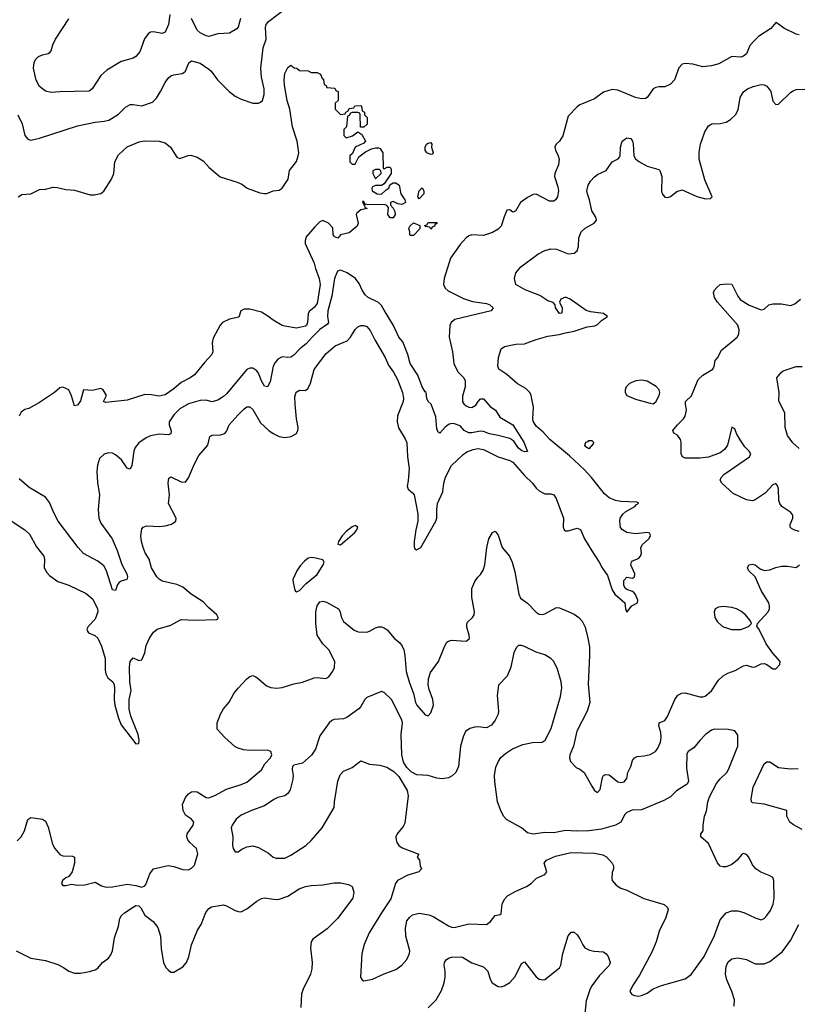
# Model space of a CAD drawing. Header units: inches. Extents: x 2001573 to 2220545, y 644482 to 846830.
# Tile 73 of 256: x 2020294 to 2025618, y 724743 to 731482. Entities that reach past the tile are written whole.
import ezdxf

# ---------------------------------------------------------------- set-up
doc = ezdxf.new("R2010")
doc.units = ezdxf.units.IN
doc.header["$MEASUREMENT"] = 0
doc.layers.add('C0722', color=7, linetype='Continuous')
doc.layers.add('C0723', color=7, linetype='Continuous')

msp = doc.modelspace()

# ---------------------------------------------------------------- linework, layer by layer
at = {"layer": 'C0722', "color": 5}
for points, elevation in [([(2020230, 728056), (2020330, 727989.7), (2020361.3, 727961.3), (2020410, 727873.6), (2020460.5, 727810), (2020464.4, 727790), (2020461.6, 727730), (2020479.2, 727699.2), (2020498.7, 727678.7), (2020556.2, 727636.2), (2020630, 727610.9), (2020750, 727554.3), (2020796.1, 727516.1), (2020827.4, 727450), (2020829.9, 727430), (2020810, 727378.8), (2020763.1, 727330), (2020754.5, 727310), (2020757.8, 727297.8), (2020766.1, 727286.2), (2020807.6, 727267.6), (2020828.4, 727250), (2020854.2, 727194.2), (2020880.4, 727110), (2020880.4, 727030), (2020884.9, 727004.9), (2020897.9, 726977.9), (2020932, 726950), (2020940.5, 726930), (2020943.5, 726910), (2020940.3, 726830), (2020945.4, 726790), (2020970, 726700.9), (2020990, 726655.1), (2021090, 726526), (2021110, 726528), (2021112.7, 726550), (2021106, 726590), (2021055.8, 726715.8), (2021044.2, 726764.2), (2021042.6, 726830), (2021057.4, 726890), (2021048, 726950), (2021046.5, 727050), (2021051, 727090), (2021070, 727115.3), (2021110, 727095.3), (2021130, 727102), (2021150, 727148), (2021160.3, 727199.7), (2021182, 727250), (2021209.4, 727290.6), (2021234.4, 727310), (2021330, 727337.6), (2021390, 727373.4), (2021403.5, 727376.5), (2021490, 727371.7), (2021643.5, 727376.5), (2021650, 727379), (2021653.7, 727390), (2021643.8, 727410), (2021590, 727455.8), (2021550, 727498.7), (2021468.5, 727550), (2021410, 727598.4), (2021370, 727616.4), (2021270, 727640.3), (2021250, 727652.2), (2021232.2, 727670), (2021196.9, 727730), (2021179.7, 727790), (2021154.1, 727834.1), (2021139.3, 727870), (2021128.2, 727910), (2021123.6, 727950), (2021130, 727997.2), (2021140.7, 728010), (2021163, 728017), (2021254.5, 728014.5), (2021290, 728017.8), (2021334, 728030), (2021363, 728050), (2021364.4, 728070), (2021312.7, 728170), (2021319.3, 728230), (2021310.6, 728310), (2021315.3, 728344.7), (2021330, 728352.7), (2021400, 728320), (2021430, 728316), (2021450, 728346), (2021490, 728442.4), (2021520.7, 728499.3), (2021582.3, 728570), (2021596.3, 728630), (2021610, 728638), (2021670, 728640.3), (2021698, 728650), (2021712.2, 728667.8), (2021728.9, 728710), (2021790, 728778.7), (2021830, 728818.7), (2021850, 728831.5), (2021870, 728831.5), (2021890, 728814.5), (2021943.3, 728723.3), (2022000.5, 728670), (2022029.6, 728650), (2022069.9, 728629.9), (2022110, 728623.8), (2022152.4, 728630), (2022189.3, 728650), (2022199.4, 728670), (2022200.8, 728690), (2022189.5, 728750), (2022179.3, 728850), (2022178.7, 728901.3), (2022186.8, 728933.2), (2022210, 728946), (2022250, 728945.4), (2022270, 728959.6), (2022285.2, 728994.8), (2022311.1, 729088.9), (2022390, 729195.6), (2022454.9, 729250), (2022535.1, 729284.9), (2022558.7, 729310), (2022590, 729360.9), (2022610, 729379.5), (2022630, 729389.6), (2022650, 729389.6), (2022670, 729381.6), (2022694.2, 729354.2), (2022725.7, 729290), (2022797.3, 729170), (2022818, 729118), (2022852.2, 729070), (2022880.3, 729020.3), (2022915.8, 728930), (2022921, 728890), (2022919, 728870), (2022880.8, 728770), (2022877.8, 728730), (2022888.4, 728688.4), (2022934.1, 728614.1), (2022945.4, 728585.4), (2022949.2, 728490), (2022960.6, 728410), (2022953.6, 728326.4), (2022946.2, 728290), (2022953, 728270), (2022984.1, 728244.1), (2022994.2, 728230), (2023019.6, 728099.6), (2023019.4, 728050), (2023005.6, 727990), (2022994.8, 727910), (2022994, 727874), (2023000.3, 727860.3), (2023010, 727854.7), (2023040.3, 727870), (2023142.8, 728050), (2023150.2, 728070), (2023148.9, 728130), (2023154.4, 728170), (2023190.1, 728250), (2023197.2, 728310), (2023208.3, 728351.7), (2023250, 728431.5), (2023330, 728506.3), (2023356, 728524), (2023398.7, 728541.3), (2023430, 728548), (2023470, 728540.7), (2023569.5, 728489.5), (2023650, 728465.9), (2023670, 728454.7), (2023750, 728361.6), (2023803.8, 728310), (2023830, 728275.3), (2023850, 728257), (2023890, 728237.3), (2023930, 728236.8), (2023950, 728229.7), (2023966, 728206), (2024017.4, 728070), (2024014.2, 728010), (2024021.3, 727990), (2024030, 727983.1), (2024050, 727983.2), (2024110, 728001), (2024132.6, 727992.6), (2024161.8, 727930), (2024210, 727846.2), (2024261, 727770), (2024282.2, 727730), (2024319.1, 727679.1), (2024350, 727581), (2024367.9, 727550), (2024436.2, 727490), (2024440.5, 727450), (2024450, 727427.3), (2024485.5, 727470), (2024523.7, 727490), (2024526.9, 727510), (2024510, 727548.5), (2024500, 727560), (2024490, 727568.5), (2024450, 727582.4), (2024441.5, 727590), (2024430.3, 727610), (2024430, 727644), (2024450, 727666.3), (2024490, 727660.7), (2024502, 727670), (2024504.9, 727690), (2024478.9, 727750), (2024482.6, 727770), (2024490, 727778), (2024530, 727795.1), (2024544.9, 727810), (2024550.3, 727830), (2024546.7, 727870), (2024558.4, 727890), (2024600.3, 727930), (2024612.4, 727950), (2024608.3, 727968.3), (2024593.1, 727973.1), (2024510, 727963.5), (2024450, 727971.5), (2024420.4, 727990), (2024407, 728007), (2024402, 728050), (2024404.9, 728070), (2024422.4, 728097.6), (2024444.6, 728115.4), (2024505.7, 728150), (2024516.7, 728163.3), (2024532.5, 728172.5), (2024519, 728179), (2024410, 728183.7), (2024372.2, 728192.2), (2024330.1, 728210.1), (2024297, 728237), (2024209.7, 728349.7), (2024160.9, 728400.9), (2024057, 728497), (2023922.5, 728610), (2023878.4, 728658.3), (2023830, 728699.5), (2023810, 728734), (2023806.6, 728750), (2023811.6, 728830), (2023796.6, 728910), (2023786.4, 728930), (2023759, 728959), (2023702.4, 728990), (2023630, 729054.9), (2023574.8, 729090), (2023566.8, 729110), (2023571.3, 729170), (2023591.3, 729230), (2023613.4, 729246.6), (2023690, 729260.4), (2023750, 729263.1), (2023830, 729294.2), (2023910, 729317), (2023986.6, 729326.6), (2024030, 729339.7), (2024090, 729349.7), (2024179.6, 729380.4), (2024232, 729387.9), (2024250, 729395.6), (2024277.4, 729422.6), (2024318.8, 729450), (2024290, 729471.6), (2024201.7, 729481.7), (2024171.5, 729491.5), (2024062, 729570), (2024030, 729583.1), (2023998, 729570), (2023988.7, 729550), (2024008.7, 729510), (2024006, 729474), (2023990, 729472), (2023962.8, 729510), (2023961, 729530), (2023947.1, 729547.1), (2023910, 729558.9), (2023855.5, 729595.5), (2023754.3, 729634.3), (2023691, 729670), (2023682.7, 729710), (2023690.5, 729750), (2023726, 729790), (2023841.8, 729878.2), (2023890, 729903.5), (2023930, 729914.5), (2023970, 729912.4), (2024050, 729879.7), (2024090, 729884.2), (2024110, 729900.9), (2024120.3, 729930), (2024122.6, 729990), (2024126.2, 730000)], 280), ([(2023367, 730000), (2023350, 729988.7), (2023310, 729943.7), (2023243.6, 729850), (2023200.9, 729710), (2023196.5, 729670), (2023205.9, 729645.9), (2023227.3, 729627.3), (2023333.1, 729573.1), (2023394.2, 729554.2), (2023490, 729539.8), (2023513.7, 729530), (2023536, 729510), (2023522.8, 729490), (2023272.4, 729430), (2023247.9, 729410), (2023238.8, 729390), (2023235.2, 729310), (2023257.5, 729210), (2023267.2, 729130), (2023292.8, 729072.8), (2023333.7, 729030), (2023343.2, 729010), (2023342.8, 728970), (2023325.7, 728905.7), (2023326.7, 728866.7), (2023333.9, 728853.9), (2023350, 728840.2), (2023370, 728830.2), (2023390, 728828), (2023415.8, 728844.2), (2023432, 728870), (2023450, 728888), (2023470, 728887.3), (2023514.9, 728834.9), (2023550.7, 728810), (2023582, 728762), (2023670.1, 728710.1), (2023745.3, 728590), (2023770, 728526), (2023750, 728523.7), (2023730, 728534), (2023710, 728549.7), (2023678, 728598), (2023650, 728614.8), (2023570, 728636.5), (2023510, 728647.3), (2023470, 728664.6), (2023450, 728666.8), (2023390, 728655.1), (2023370, 728655.4), (2023337.7, 728670), (2023310, 728702.4), (2023270, 728715.5), (2023250, 728718), (2023230, 728710.6), (2023206.1, 728693.9), (2023170, 728651.3), (2023159.8, 728659.7), (2023150, 728682), (2023143.8, 728763.8), (2023111.5, 728851.5), (2023090, 728869.5), (2023080.5, 728890), (2023077, 728930), (2023070, 728934.3), (2023049, 728969), (2023018.8, 729050), (2022968.2, 729130), (2022950.6, 729190), (2022916.5, 729276.5), (2022889.9, 729309.9), (2022852.2, 729390), (2022790, 729494.5), (2022770, 729527.2), (2022750, 729546.2), (2022680.4, 729580.4), (2022658.5, 729598.5), (2022638, 729630), (2022617.3, 729677.3), (2022593.7, 729710), (2022535.1, 729750), (2022490, 729768.6), (2022470, 729761.3), (2022448.4, 729711.6), (2022432, 729590), (2022403.7, 729490), (2022402.1, 729450), (2022407.2, 729410), (2022401.4, 729398.6), (2022350, 729361.9), (2022295.9, 729310), (2022256, 729264), (2022211.5, 729230), (2022170, 729185.8), (2022150, 729172.7), (2022130, 729169.8), (2022090, 729174.2), (2022061.7, 729158.3), (2022043.4, 729136.6), (2022029.5, 729110.5), (2022010, 729004.5), (2021990, 728969.6), (2021970, 728974.5), (2021949.3, 729010), (2021930, 729062.9), (2021918.3, 729078.3), (2021890, 729097.7), (2021870, 729097.7), (2021850, 729088), (2021710, 728920.8), (2021690, 728902.2), (2021650, 728878), (2021610, 728866.9), (2021570, 728878.3), (2021530, 728876.4), (2021450, 728854.2), (2021390, 728819.8), (2021350, 728778.7), (2021317.8, 728730), (2021317.8, 728710), (2021331.4, 728668.6), (2021330, 728647.3), (2021310, 728640.8), (2021250, 728644.4), (2021190, 728633.7), (2021159.6, 728620.4), (2021110, 728585.1), (2021085.3, 728554.7), (2021075.2, 728530), (2021061.1, 728430), (2021050, 728406), (2021030, 728412), (2020990.5, 728470.5), (2020950, 728504.8), (2020930, 728514.8), (2020902.6, 728517.4), (2020871.7, 728508.3), (2020841.3, 728478.7), (2020826.2, 728433.8), (2020822.3, 728390), (2020826.4, 728313.6), (2020840.9, 728230), (2020831.5, 728130), (2020835.4, 728070), (2020850, 728037.2), (2020926.4, 727930), (2020962.2, 727850), (2020993.1, 727753.1), (2021028.8, 727690), (2021033.4, 727670), (2021028.4, 727651.6), (2020990, 727640.4), (2020974.4, 727630), (2020964.4, 727615.6), (2020950, 727575.3), (2020930, 727579), (2020889.4, 727710), (2020870, 727745.2), (2020830, 727776.2), (2020730, 727829.6), (2020694, 727870), (2020558.7, 728050), (2020530, 728102.7), (2020497.8, 728177.8), (2020470, 728215.1), (2020359.6, 728279.6), (2020290, 728339.7)], 260), ([(2022258.7, 730000), (2022248, 729972), (2022248, 729950), (2022310, 729816), (2022318.3, 729778.3), (2022344.9, 729710), (2022350.8, 729670), (2022330, 729540.7), (2022310, 729511.6), (2022275.8, 729484.2), (2022270.2, 729469.7), (2022265.3, 729410), (2022257, 729390), (2022250, 729385.1), (2022190, 729371.5), (2022110, 729383.7), (2022090, 729389.4), (2022030, 729425.1), (2021993.7, 729453.7), (2021950, 729479.5), (2021870, 729501.2), (2021830, 729501.2), (2021807.7, 729490), (2021794.6, 729445.4), (2021730, 729433.5), (2021681.6, 729410), (2021667.4, 729392.6), (2021618, 729302), (2021613, 729270), (2021616.3, 729210), (2021610.5, 729190), (2021560.8, 729139.2), (2021490, 729052.2), (2021460.3, 729030), (2021400.2, 728999.8), (2021350, 728955.1), (2021290, 728914), (2021250, 728904.5), (2021194.2, 728914.2), (2021150, 728916.2), (2021030, 728877.6), (2020883.1, 728863.1), (2020868, 728870), (2020888, 728910), (2020866, 728950), (2020850, 728958), (2020790, 728944), (2020731.1, 728948.9), (2020710, 728874), (2020690, 728844), (2020670, 728839), (2020650, 728908), (2020630, 728948), (2020590, 728968), (2020570, 728962), (2020532, 728930), (2020430, 728862), (2020358, 728822), (2020330, 728815.3), (2020304.5, 728795.5), (2020290.7, 728769.3)], 240), ([(2022483.6, 730000), (2022473, 729987), (2022450, 729995.1), (2022447.2, 730000)], 240), ([(2025630, 727980.1), (2025593, 727990), (2025579, 727999), (2025568, 728010), (2025568.2, 728028.2), (2025587.2, 728070), (2025587, 728090), (2025574.4, 728110), (2025512.2, 728150), (2025497.3, 728170), (2025491.2, 728191.2), (2025489.2, 728270), (2025484, 728290), (2025470, 728308.7), (2025450, 728298.8), (2025398.6, 728241.4), (2025330, 728195.4), (2025310, 728188.4), (2025270, 728195.6), (2025178.6, 728238.6), (2025100.5, 728310), (2025090.4, 728330), (2025096.4, 728350), (2025113.7, 728370), (2025290.3, 728490), (2025300.3, 728510), (2025288.9, 728530), (2025258.9, 728558.9), (2025226.2, 728606.2), (2025201.8, 728650), (2025190, 728683), (2025170, 728694), (2025140.3, 728570), (2025119.7, 728540.3), (2025090, 728518.3), (2025010, 728488.9), (2024950, 728480.9), (2024850, 728481.3), (2024831.8, 728490), (2024821.7, 728510), (2024823.2, 728590), (2024818.6, 728610), (2024798.6, 728638.6), (2024772.1, 728652.1), (2024764.9, 728670), (2024796.9, 728710), (2024838.9, 728750), (2024851, 728769), (2024858.1, 728810), (2024851.3, 728850), (2024852.7, 728870), (2024892.7, 728907.3), (2024939.7, 729020.3), (2024970.9, 729049.1), (2025039.5, 729090), (2025048.7, 729110), (2025054.9, 729150), (2025072.1, 729167.9), (2025099.2, 729220.8), (2025176.3, 729283.7), (2025204.9, 729310), (2025218, 729330), (2025219.3, 729359.3), (2025210, 729391), (2025070.5, 729550), (2025050, 729581), (2025044.9, 729615.1), (2025050.7, 729630), (2025070, 729652.7), (2025090.6, 729669.4), (2025135.5, 729675.5), (2025170, 729672.3), (2025209.6, 729590), (2025226.4, 729566.4), (2025287.5, 729527.5), (2025370, 729496.3), (2025390, 729501.6), (2025423.1, 729530), (2025450, 729537.3), (2025510, 729537.5), (2025570, 729526), (2025601.5, 729538.5), (2025639.1, 729570)], 320), ([(2025630, 728546.7), (2025586.9, 728586.9), (2025550, 728637.4), (2025534, 728690), (2025531.3, 728791.3), (2025491.8, 728871.8), (2025493, 728930), (2025477.1, 729030), (2025508.4, 729070), (2025521.2, 729078.8), (2025610.3, 729109.6), (2025650, 729108.3)], 340), ([(2020277.8, 725862.2), (2020304.4, 725890), (2020326.4, 725930), (2020350, 726008), (2020370, 726022), (2020450, 726009.3), (2020470, 725997.2), (2020490, 725955.3), (2020519.4, 725839.4), (2020535.1, 725810), (2020570, 725768), (2020590, 725758.7), (2020656.5, 725756.5), (2020669.2, 725749.2), (2020669.7, 725709.7), (2020654, 725650), (2020630, 725617), (2020610, 725608.5), (2020586.9, 725590), (2020579.7, 725570), (2020590, 725556.9), (2020610, 725556.4), (2020650, 725566), (2020690, 725557.8), (2020739.7, 725560.4), (2020810, 725578.8), (2020853.5, 725553.5), (2020885.4, 725545.4), (2020930, 725546.3), (2021030, 725565.6), (2021090, 725557), (2021130, 725544.4), (2021150, 725553.2), (2021157.2, 725562.8), (2021184.5, 725635.5), (2021210.2, 725669.8), (2021310, 725692.9), (2021350, 725686.8), (2021410, 725666.6), (2021450, 725664.5), (2021470, 725674), (2021490, 725696.3), (2021513.5, 725773.5), (2021504.9, 725810), (2021459.6, 725850), (2021445.5, 725870), (2021439, 725890), (2021440.9, 725910), (2021482.4, 725970), (2021486, 725990), (2021470.6, 726010), (2021430, 726038), (2021412.3, 726070), (2021409.4, 726110.6), (2021430, 726159.6), (2021450, 726184.2), (2021470, 726196.9), (2021490, 726200.5), (2021510, 726196.9), (2021570, 726159.2), (2021590, 726156.5), (2021630, 726171.5), (2021710, 726216.8), (2021810, 726247.8), (2021850, 726264.7), (2021950, 726348.3), (2021972.2, 726390), (2022011.5, 726430), (2022020.9, 726450), (2022013.1, 726473.1), (2021990, 726482.4), (2021870, 726480.1), (2021825.5, 726485.5), (2021790, 726495.9), (2021768.1, 726508.1), (2021697.6, 726570), (2021646.3, 726626.3), (2021645.9, 726670), (2021668.6, 726730), (2021690, 726764.9), (2021728.9, 726811.1), (2021759.2, 726870), (2021790, 726907.7), (2021850, 726971), (2021870, 726986.8), (2021890, 726992.7), (2021910, 726985.3), (2021930, 726970.8), (2021983.5, 726923.5), (2022012.5, 726912.5), (2022052.2, 726907.8), (2022090, 726910.6), (2022170, 726936), (2022230, 726947.4), (2022310, 726977.5), (2022330, 726979.4), (2022390, 726972.8), (2022410, 726985.6), (2022437.5, 727022.5), (2022450, 727049.3), (2022452.7, 727090), (2022410.3, 727170), (2022369.1, 727210), (2022331.6, 727270), (2022320.9, 727350), (2022322.2, 727430), (2022329.7, 727470), (2022350, 727497.3), (2022370, 727502.8), (2022394.8, 727494.8), (2022477.4, 727450), (2022488.9, 727430), (2022495.7, 727395.7), (2022510, 727364.2), (2022584.2, 727304.2), (2022612.4, 727292.4), (2022670, 727291.3), (2022690, 727297.5), (2022730, 727320.8), (2022750, 727326.7), (2022770, 727326.1), (2022790, 727319.6), (2022810, 727305.6), (2022858.9, 727250), (2022896.5, 727216.5), (2022913.6, 727193.6), (2022924.2, 727170), (2022931.6, 727130), (2022940.7, 727020.7), (2022960.2, 726950), (2022990.8, 726870), (2023003.1, 726810), (2023012.8, 726790), (2023070, 726723.7), (2023090, 726717.2), (2023110, 726739), (2023128, 726790), (2023123.1, 726830), (2023098, 726898), (2023091.2, 726930), (2023093, 726970), (2023105.6, 727014.4), (2023161.3, 727090), (2023204.1, 727195.9), (2023219.3, 727220.7), (2023230.4, 727229.6), (2023250, 727235.1), (2023350, 727229.8), (2023372.5, 727247.5), (2023371.3, 727270), (2023354.7, 727325.3), (2023354.7, 727345.3), (2023360.8, 727359.2), (2023394, 727390), (2023405.3, 727410), (2023407.7, 727430), (2023389.1, 727530.9), (2023390.2, 727589.8), (2023410, 727636), (2023430, 727666), (2023450, 727686), (2023466.3, 727713.7), (2023478.7, 727750), (2023492.9, 727870), (2023506.7, 727930), (2023530, 727972.3), (2023550, 727980.9), (2023570, 727953.2), (2023597.4, 727870), (2023646.3, 727810), (2023666, 727770), (2023683.4, 727703.4), (2023711.3, 727550), (2023723.3, 727523.3), (2023770, 727487.9), (2023830, 727427.2), (2023850, 727414.5), (2023870, 727412), (2023890, 727416.5), (2023970, 727458.4), (2023990, 727456.2), (2024050, 727432.4), (2024090, 727412.4), (2024122, 727390), (2024144.7, 727364.7), (2024164.4, 727324.4), (2024184.5, 727250), (2024194, 727190), (2024195.8, 727130), (2024185.5, 726934.5), (2024197, 726810), (2024179.3, 726750), (2024107.5, 726612.5), (2024086.1, 726510), (2024061.1, 726450), (2024057.6, 726430), (2024065.8, 726405.8), (2024104.7, 726364.7), (2024130, 726352.1), (2024157.5, 726330), (2024210, 726235.3), (2024230, 726206.9), (2024250, 726193), (2024267.2, 726212.8), (2024283.7, 726296.3), (2024290, 726309.4), (2024304.2, 726315.8), (2024330, 726313.7), (2024390, 726266.2), (2024410, 726262.2), (2024433, 726267), (2024450.2, 726289.8), (2024458.3, 726330), (2024476.9, 726370), (2024489, 726411), (2024502, 726430), (2024521.8, 726438.2), (2024570, 726443.1), (2024610, 726453.3), (2024647.3, 726472.7), (2024663.8, 726496.2), (2024682.2, 726537.8), (2024686.4, 726570), (2024683.9, 726603.9), (2024670.7, 726650), (2024670.9, 726669.1), (2024710, 726686), (2024730, 726712.7), (2024778.9, 726830), (2024800.7, 726859.3), (2024827.2, 726872.8), (2024850, 726875.3), (2024950, 726848.6), (2024970, 726847.1), (2024987.3, 726852.7), (2025030, 726889.7), (2025079.1, 726960.9), (2025109.4, 726990.6), (2025142, 727010), (2025193.2, 727026.8), (2025250, 727059.7), (2025270, 727063.5), (2025310, 727051.7), (2025330, 727052.4), (2025370, 727072.6), (2025390, 727075.4), (2025410, 727069), (2025450, 727040.4), (2025470, 727039.7), (2025499, 727070), (2025500.9, 727090), (2025450, 727145.5), (2025404.9, 727210), (2025354.2, 727314.2), (2025341, 727330), (2025344.7, 727350), (2025417.1, 727430), (2025426.4, 727450), (2025428.4, 727470), (2025423.1, 727490), (2025370, 727576.3), (2025328.2, 727668.2), (2025284.9, 727710), (2025277, 727730), (2025286.7, 727750), (2025310, 727755.5), (2025330, 727750.8), (2025364.1, 727724.1), (2025390, 727712.9), (2025430, 727717.4), (2025470, 727733.2), (2025510, 727742.3), (2025550, 727742.4), (2025610, 727732.4), (2025633, 727750)], 320), ([(2025650, 725940.4), (2025591.4, 725971.4), (2025566, 725990), (2025546.6, 726030), (2025546.6, 726070), (2025390, 726113.5), (2025310, 726121.5), (2025304.5, 726130), (2025302.5, 726150), (2025315.2, 726230), (2025391.8, 726390), (2025410, 726403.7), (2025430, 726403.1), (2025490, 726364.9), (2025570, 726354.9), (2025623.1, 726356.9)], 320), ([(2020270.2, 725110.2), (2020370, 725058.4), (2020470, 725043.1), (2020555.1, 725015.1), (2020594.9, 724994.9), (2020630, 724970.5), (2020670, 724955.5), (2020710, 724955.5), (2020771.7, 724968.3), (2020810, 724979.1), (2020830, 724990.6), (2020860.7, 725030), (2020901.4, 725058.6), (2020918.8, 725081.2), (2020929.9, 725110), (2020942.2, 725197.8), (2020970, 725278), (2020979.9, 725330), (2020992.1, 725350), (2021012.8, 725370), (2021070, 725409), (2021090, 725419.3), (2021110, 725417.2), (2021123.9, 725403.9), (2021150, 725353.1), (2021208.5, 725310), (2021239.5, 725270), (2021258.3, 725210), (2021262.5, 725122.5), (2021279.3, 725030), (2021295.8, 724995.8), (2021310, 724978.8), (2021330, 724964), (2021350, 724964), (2021410, 725000.5), (2021436.9, 725030), (2021452.1, 725067.9), (2021471.1, 725150), (2021512.5, 725250), (2021535.6, 725290), (2021568.2, 725371.8), (2021590, 725399.6), (2021607.6, 725410), (2021690, 725423.1), (2021710, 725417.4), (2021770, 725384.6), (2021790, 725377.4), (2021810, 725376.9), (2021850, 725396.5), (2021918.7, 725450), (2021950, 725467.8), (2021971.1, 725471.1), (2022050, 725461.3), (2022070, 725462.8), (2022130, 725483.5), (2022206.9, 725533.1), (2022250, 725548.4), (2022290, 725556.6), (2022370, 725561.9), (2022446.5, 725573.5), (2022493.8, 725573.8), (2022544.3, 725564.3), (2022570.4, 725550), (2022581.7, 725510), (2022575.2, 725470), (2022470, 725329.6), (2022399.5, 725260.5), (2022302, 725190), (2022290.5, 725170), (2022285.3, 725130), (2022296.9, 725030), (2022293.3, 724986.7), (2022284.6, 724950), (2022234.3, 724845.7), (2022224.6, 724815.4), (2022218, 724722)], 320), ([(2025184.7, 724730), (2025186.7, 724773.3), (2025169.1, 724830), (2025134.2, 724910), (2025125.2, 724950), (2025130, 725001), (2025145.1, 725034.9), (2025170, 725055.5), (2025210, 725061.6), (2025269.5, 725050.5), (2025330, 725020.2), (2025390, 725019.7), (2025430, 725037.3), (2025516, 725104), (2025570, 725179.5), (2025628.7, 725290)], 320), ([(2023090, 724718.7), (2023146.1, 724773.9), (2023182.6, 724837.4), (2023199.4, 724890), (2023206, 724930), (2023207.6, 724970), (2023200.5, 725010), (2023202.5, 725030), (2023213.2, 725046.8), (2023230, 725059.2), (2023250, 725065.5), (2023309, 725069), (2023325.7, 725065.7), (2023390, 725026.7), (2023470, 725000.3), (2023499, 724970), (2023514.3, 724914.3), (2023527.7, 724890), (2023570, 724865.3), (2023590, 724863.7), (2023610, 724868.5), (2023650, 724892.4), (2023686.2, 724933.8), (2023730, 725023), (2023750, 725033.4), (2023830, 724930.4), (2023850, 724914.4), (2023878, 724910), (2023890, 724912.7), (2023990, 724993), (2023998.5, 725010), (2024012.5, 725090), (2024048.8, 725211.2), (2024070, 725237.3), (2024090, 725237.3), (2024110, 725219.1), (2024130, 725190.6), (2024149.1, 725149.1), (2024163.8, 725130), (2024194.5, 725114.5), (2024226.1, 725106.1), (2024290, 725103.2), (2024310, 725089.2), (2024322.6, 725070), (2024335.7, 725030), (2024330, 725008.2), (2024261.5, 724938.5), (2024210.2, 724870), (2024200.7, 724850), (2024172.5, 724767.5), (2024160.5, 724659.5)], 320)]:
    msp.add_lwpolyline(points, dxfattribs=dict(at, elevation=elevation))
for points, elevation in [([(2024550, 729016), (2024511.3, 729010), (2024468.7, 728991.3), (2024445.5, 728970), (2024439.5, 728950), (2024440.3, 728930), (2024450, 728909.1), (2024510, 728884.3), (2024610, 728856.9), (2024630, 728854.2), (2024650, 728866.7), (2024672.9, 728910), (2024677.5, 728930), (2024672.2, 728950), (2024651.2, 728971.2), (2024590, 729007.6)], 320), ([(2024190, 728546), (2024170, 728558), (2024162, 728570), (2024170, 728590.7), (2024185.2, 728594.8), (2024190, 728602), (2024210, 728602), (2024222, 728590), (2024219.6, 728580.4)], 280), ([(2022590, 728019.3), (2022570, 728012.3), (2022530, 727979.3), (2022502, 727950), (2022476.3, 727910), (2022472, 727892), (2022490, 727888.9), (2022585.6, 727970), (2022602.9, 727990), (2022608.7, 728010)], 320), ([(2022290, 727800.7), (2022270, 727796.2), (2022243.4, 727776.6), (2022214.6, 727745.4), (2022190.4, 727709.6), (2022164.9, 727650), (2022165.5, 727630), (2022178.5, 727578.5), (2022182.8, 727570), (2022190, 727567.4), (2022210, 727576.5), (2022256.2, 727623.8), (2022330, 727685.8), (2022372.4, 727750), (2022379.7, 727770), (2022370, 727784.5), (2022310, 727798.7)], 320), ([(2025110, 727466.6), (2025077.6, 727462.4), (2025054.8, 727450), (2025048.2, 727430), (2025054, 727390), (2025070, 727364.4), (2025106, 727330), (2025167.7, 727307.7), (2025230, 727309.1), (2025284, 727330), (2025304, 727350), (2025296, 727370), (2025262, 727410), (2025230, 727434.3), (2025200.9, 727450), (2025170, 727459.8)], 320), ([(2023730, 727199), (2023710, 727199), (2023694.4, 727185.6), (2023677.3, 727150), (2023656.4, 727050), (2023632.4, 726990), (2023572.4, 726927.6), (2023562.3, 726857.7), (2023572.1, 726750), (2023569.1, 726730), (2023550, 726687), (2023525.3, 726654.7), (2023490, 726635.4), (2023430, 726642.6), (2023410, 726640.5), (2023374.8, 726630), (2023346.4, 726610), (2023330, 726574), (2023312.7, 726510), (2023298, 726370), (2023278.9, 726330), (2023254, 726306), (2023230, 726293.7), (2023187.5, 726287.5), (2023150, 726291.9), (2023090, 726309.8), (2023013.7, 726313.7), (2022975, 726335), (2022943.9, 726363.9), (2022921.4, 726401.4), (2022910.7, 726450), (2022905, 726590), (2022915.1, 726670), (2022910.9, 726690), (2022840.7, 726830), (2022790, 726877), (2022770, 726885.1), (2022670, 726842), (2022657, 726830), (2022630, 726780.9), (2022615.2, 726764.7), (2022533.8, 726706.2), (2022510, 726697.7), (2022447.7, 726692.3), (2022430, 726685.1), (2022412.2, 726670), (2022350, 726581.2), (2022318.3, 726490), (2022292, 726447.9), (2022230, 726393.3), (2022170, 726379.7), (2022161.7, 726370), (2022158.7, 726350), (2022166.4, 726310), (2022164.9, 726284.9), (2022145.5, 726210), (2022130, 726185.1), (2022110, 726169.7), (2022062, 726158), (2022034.1, 726145.9), (2021970, 726101.3), (2021881, 726070), (2021810, 726038), (2021776.3, 726010), (2021748.2, 725970), (2021742, 725950), (2021753.4, 725890), (2021750.8, 725830), (2021756, 725810), (2021770, 725786), (2021790, 725786.8), (2021814, 725806), (2021850, 725822), (2021890, 725827.3), (2021930, 725816.3), (2021998.6, 725778.6), (2022030.3, 725750.3), (2022050, 725742.6), (2022110, 725744.2), (2022150, 725763.1), (2022253.3, 725830), (2022290, 725864.4), (2022364.2, 725950), (2022447.3, 726090), (2022449.6, 726130), (2022471.5, 726270), (2022487.3, 726312.7), (2022510, 726338.4), (2022570, 726364.9), (2022630, 726410.6), (2022690, 726386), (2022759.9, 726379.9), (2022806.6, 726366.6), (2022856.4, 726336.4), (2022890, 726302.8), (2022946.9, 726206.9), (2022952.7, 726170), (2022930, 725982), (2022919.2, 725960.8), (2022879.3, 725910), (2022870.4, 725890), (2022870.5, 725869.5), (2022875.8, 725850), (2022890, 725830.5), (2022913.7, 725813.7), (2023026.8, 725770), (2023016, 725750), (2023031, 725730), (2023036, 725690), (2023046, 725670), (2023027.3, 725650), (2022952.4, 725627.6), (2022880.2, 725590), (2022868.1, 725570), (2022834.7, 725465.3), (2022770.3, 725370), (2022687.5, 725232.5), (2022652.2, 725152.2), (2022637, 725090), (2022627.3, 724930), (2022638, 724910), (2022650, 724902.8), (2022710, 724914.9), (2022790, 724952.7), (2022870, 724981.6), (2022910, 725010.5), (2022944.5, 725050), (2022963.6, 725090), (2022964.2, 725110), (2022936.8, 725210), (2022934.7, 725265.3), (2022945.5, 725314.5), (2022962, 725338), (2022984.4, 725355.6), (2023030, 725366.3), (2023096, 725356), (2023124.7, 725344.7), (2023230, 725280.3), (2023250, 725270.3), (2023267.8, 725267.8), (2023370, 725293.4), (2023490, 725288.9), (2023516.9, 725310), (2023550, 725350.8), (2023583.1, 725356.9), (2023590, 725362), (2023598, 725430), (2023615.4, 725464.6), (2023634.1, 725485.8), (2023690, 725518.4), (2023762.7, 725550), (2023796, 725570), (2023832.7, 725607.3), (2023890, 725631.3), (2023904, 725650), (2023885.2, 725710), (2023901.2, 725730), (2023962.6, 725757.4), (2024070, 725781.2), (2024230, 725776.9), (2024286.6, 725766.6), (2024312.3, 725752.3), (2024350.8, 725710), (2024358.8, 725690), (2024358.8, 725670), (2024350, 725646), (2024347.1, 725607.1), (2024351.3, 725590), (2024378, 725558), (2024410, 725538.8), (2024450, 725524), (2024567.3, 725467.3), (2024707, 725427), (2024730, 725404.7), (2024732.9, 725390), (2024714.9, 725330), (2024675.3, 725250), (2024650.3, 725170), (2024620.7, 725099.3), (2024536.4, 724943.6), (2024488.7, 724870), (2024470.8, 724830), (2024484.7, 724810), (2024502.8, 724802.8), (2024530, 724799.3), (2024550, 724802.4), (2024590, 724820.5), (2024630, 724848), (2024688.2, 724871.8), (2024850, 724916.5), (2024890, 724946.7), (2024979.1, 725070), (2025050, 725213), (2025090, 725321.6), (2025129.8, 725370.2), (2025170, 725384), (2025210, 725382.4), (2025251, 725371), (2025330, 725334), (2025370, 725322.4), (2025390, 725330.4), (2025410, 725350.4), (2025434, 725386), (2025451.6, 725428.4), (2025458.4, 725470), (2025457.2, 725590), (2025449.7, 725610), (2025425.4, 725625.4), (2025368.3, 725648.3), (2025334.6, 725670), (2025310, 725697.7), (2025285.4, 725750), (2025270, 725768), (2025250, 725774.7), (2025234.6, 725765.4), (2025206, 725730), (2025170, 725699.7), (2025130, 725684.7), (2025110, 725683), (2025090, 725689.6), (2025071, 725711), (2025010, 725842.7), (2024957.2, 725890), (2024957.2, 725910), (2024974, 725930), (2024974, 725970), (2024982.7, 726030), (2024995.8, 726064.2), (2025004.5, 726130), (2025015.7, 726164.3), (2025064.5, 726255.5), (2025090, 726287.4), (2025135.6, 726330), (2025147.6, 726350), (2025209.4, 726510), (2025210, 726586), (2025190, 726615.3), (2025144.5, 726624.5), (2025050, 726625.6), (2025030, 726619.5), (2024990, 726589.6), (2024950, 726549.6), (2024910, 726498.9), (2024870, 726472.6), (2024861.5, 726458.5), (2024859, 726359), (2024872.4, 726270), (2024863, 726250), (2024790, 726203.6), (2024750, 726163.6), (2024703, 726137), (2024550, 726073.7), (2024487.6, 726072.4), (2024450, 726057), (2024437.7, 726042.3), (2024410.4, 725990), (2024374, 725970), (2024277.4, 725942.6), (2024191.1, 725931.1), (2024108.7, 725928.7), (2024030, 725933.6), (2023950, 725917.4), (2023890, 725918.9), (2023810, 725908.6), (2023770, 725916.2), (2023729.6, 725950), (2023627.3, 726007.3), (2023608.1, 726028.1), (2023590, 726062), (2023565.6, 726130), (2023546.1, 726266.1), (2023545.7, 726310), (2023554.3, 726365.7), (2023571.7, 726408.3), (2023587.7, 726432.3), (2023619.5, 726460.5), (2023667.6, 726492.4), (2023739.5, 726520.5), (2023805.6, 726534.4), (2023870, 726537), (2023891.5, 726550), (2023933.5, 726630), (2023995.8, 726850), (2024004.8, 726910), (2024001.7, 726950), (2023976.6, 727036.6), (2023950, 727089.3), (2023930, 727109.4), (2023890, 727135.6), (2023830, 727154), (2023750, 727192.7)], 340)]:
    msp.add_lwpolyline(points, close=True, dxfattribs=dict(at, elevation=elevation))
at = {"layer": 'C0723', "color": 5}
for points, elevation in [([(2020282.6, 730830), (2020311.1, 730770), (2020330.3, 730690.3), (2020350, 730664), (2020370, 730658), (2020430, 730670.3), (2020690, 730754.9), (2020810, 730780.7), (2020872.9, 730787.1), (2020904.7, 730795.3), (2020970, 730834.9), (2021017.5, 730882.5), (2021050, 730900.8), (2021070, 730902.3), (2021130, 730893.7), (2021202.4, 730917.6), (2021230, 730944.4), (2021259.1, 730990), (2021290, 731053.4), (2021310, 731081.6), (2021330, 731098), (2021350, 731106), (2021406.2, 731113.8), (2021419.1, 731120.9), (2021430, 731130.7), (2021452.8, 731187.2), (2021470, 731201.6), (2021530, 731185.3), (2021590, 731143.1), (2021605.3, 731130), (2021648.2, 731070), (2021728.2, 730990), (2021770, 730959.5), (2021810, 730938.4), (2021890, 730910.4), (2021930, 730910.4), (2021943.3, 730916.7), (2021957.6, 730930), (2021968.6, 730971.4), (2021968.7, 731010), (2021950.7, 731090), (2021946.2, 731150), (2021960.5, 731290), (2021981.5, 731350), (2021977.2, 731430), (2021982, 731450), (2021998.5, 731470), (2022131, 731570)], 260), ([(2021321.3, 731518.7), (2021312.7, 731450), (2021290, 731397.1), (2021270, 731387), (2021210, 731399.3), (2021190, 731396.3), (2021174.3, 731385.7), (2021148, 731352), (2021116.8, 731263.2), (2021090, 731230.4), (2021070, 731219.6), (2020990, 731195.8), (2020890, 731136.5), (2020850, 731099.5), (2020790.5, 731009.5), (2020770, 730994), (2020570, 730989), (2020510, 730983.1), (2020470, 730992.4), (2020430, 731026), (2020407.7, 731067.7), (2020389.2, 731150), (2020393.2, 731190), (2020401.8, 731210), (2020422, 731230), (2020450, 731241.8), (2020489.2, 731250.8), (2020501.3, 731258.7), (2020510.2, 731269.8), (2020520.7, 731310), (2020539.3, 731350), (2020630, 731487.4)], 280), ([(2021806.6, 731490), (2021790, 731431.3), (2021780.1, 731419.9), (2021730, 731390.5), (2021650, 731384.9), (2021590, 731368.2), (2021570, 731371.3), (2021530, 731392.2), (2021509.2, 731410), (2021470.2, 731490)], 280), ([(2025630, 731377.6), (2025610, 731382.9), (2025524.8, 731424.7), (2025490, 731452.3), (2025470, 731462), (2025437.5, 731422.5), (2025352.3, 731367.7), (2025321.7, 731338.3), (2025293.7, 731306.3), (2025270.3, 731249.7), (2025250, 731232), (2025230, 731226.6), (2025170, 731229.4), (2025079.5, 731180.5), (2025030, 731167), (2024970, 731159.5), (2024902, 731178), (2024850, 731182.7), (2024830, 731177.2), (2024806.7, 731153.3), (2024776.3, 731070), (2024750, 731041.2), (2024710, 731022.7), (2024670, 731022.7), (2024650, 731019.3), (2024631.3, 731010), (2024590.6, 730949.4), (2024578, 730942), (2024550, 730940.9), (2024510.6, 730949.4), (2024390, 730999.5), (2024350, 731005.2), (2024290, 730985.2), (2024230, 730941.2), (2024130, 730899.3), (2024110, 730885.2), (2024050, 730821.2), (2024011.5, 730688.4), (2023990, 730652), (2023966, 730630), (2023957.6, 730610), (2023961.3, 730590), (2023981.3, 730550), (2023986.9, 730526.9), (2023983.1, 730490), (2023958.7, 730430), (2023955.3, 730410), (2023978.1, 730338.1), (2023982, 730310), (2023975.2, 730270), (2023962, 730250), (2023950, 730239.7), (2023920.1, 730240.1), (2023830, 730289.2), (2023810, 730286), (2023770, 730264.5), (2023722, 730230), (2023687.5, 730172.5), (2023670, 730165.2), (2023650, 730181.2), (2023630, 730179), (2023610, 730134), (2023590.3, 730069.7), (2023570, 730049), (2023530, 730025.2), (2023470, 730005.2), (2023390, 730008.7), (2023370, 730002), (2023367, 730000)], 260), ([(2020284, 730270), (2020310, 730286), (2020370, 730290.8), (2020430, 730320.5), (2020470, 730322), (2020524.2, 730335.8), (2020550, 730334.2), (2020610, 730320.3), (2020670, 730316), (2020776.4, 730283.6), (2020803.6, 730283.6), (2020850, 730293.4), (2020870, 730308.4), (2020923.9, 730390), (2020938.4, 730430), (2020945.8, 730510), (2020970, 730557.8), (2021030, 730612.3), (2021113.1, 730646.9), (2021146.6, 730653.4), (2021250, 730650.3), (2021290, 730638.7), (2021327.3, 730610), (2021370, 730541), (2021390, 730531.3), (2021446.6, 730553.4), (2021465.8, 730554.2), (2021510, 730542.4), (2021550, 730517.3), (2021591.5, 730471.5), (2021666.6, 730406.6), (2021782, 730370), (2021815.9, 730355.9), (2021852, 730330), (2021938.3, 730298.3), (2021970, 730292), (2021986.5, 730293.5), (2022030, 730310.4), (2022070, 730314.9), (2022091.3, 730328.7), (2022132, 730390), (2022140.9, 730450), (2022188.3, 730511.7), (2022201.3, 730550), (2022204.2, 730570), (2022193.3, 730650), (2022162.4, 730750), (2022143, 730870), (2022126, 730930), (2022106.3, 731033.7), (2022104.5, 731070), (2022110, 731114), (2022130, 731154), (2022150, 731172), (2022172.7, 731152.7), (2022191.6, 731151.6), (2022210, 731134), (2022268.4, 731131.6), (2022290, 731122), (2022330, 731122), (2022354, 731110), (2022363.6, 731083.6), (2022374, 731070), (2022378, 731038), (2022392.7, 731032.7), (2022398, 731018), (2022452.7, 731012.7), (2022458, 730998), (2022474, 730990), (2022474, 730930), (2022454, 730910), (2022454, 730870), (2022490, 730834), (2022522, 730838), (2022526, 730850), (2022542, 730858), (2022550, 730874), (2022582, 730878), (2022588.4, 730891.6), (2022630, 730894), (2022634, 730890), (2022638, 730858), (2022654, 730850), (2022654, 730830), (2022672, 730812), (2022672, 730768), (2022650, 730746), (2022627.3, 730747.3), (2022626, 730830), (2022622, 730842), (2022610, 730846), (2022570, 730846), (2022558, 730842), (2022550, 730826), (2022538, 730822), (2022531.6, 730748.4), (2022514, 730730), (2022514, 730690), (2022530, 730674), (2022573.6, 730686.4), (2022610, 730714), (2022636.9, 730696.9), (2022662, 730650), (2022650, 730638), (2022592, 730610), (2022572.7, 730567.3), (2022554, 730550), (2022554, 730510), (2022570, 730494), (2022590, 730494), (2022616.4, 730543.6), (2022662.7, 730577.3), (2022702, 730598), (2022730, 730606), (2022750, 730606), (2022761, 730601), (2022781, 730570), (2022783.6, 730463.6), (2022790, 730462), (2022810, 730474), (2022830, 730474), (2022836.9, 730456.9), (2022838, 730430), (2022790, 730358), (2022771.6, 730348.4), (2022730, 730348), (2022710, 730338), (2022704.7, 730330), (2022706.8, 730310), (2022742, 730290), (2022770, 730287.3), (2022802, 730318), (2022822, 730330), (2022828.7, 730351.3), (2022850, 730364.7), (2022870, 730364.7), (2022891.3, 730350), (2022903.8, 730290), (2022930.7, 730250), (2022936, 730230), (2022910, 730217.2), (2022882, 730222), (2022850, 730237.2), (2022832, 730230), (2022832.7, 730212.7), (2022851.6, 730191.6), (2022862, 730170), (2022864.7, 730150), (2022850, 730126), (2022830, 730126), (2022815.3, 730150), (2022818, 730198), (2022808, 730210), (2022796, 730216), (2022670, 730218), (2022660.4, 730220.4), (2022650, 730238), (2022642, 730238), (2022650, 730214), (2022658, 730218), (2022654, 730210), (2022658, 730198), (2022672, 730190), (2022630, 730182), (2022602, 730158), (2022598, 730150), (2022612, 730090), (2022604.7, 730070), (2022550, 730024), (2022491, 730009), (2022483.6, 730000)], 240), ([(2024126.2, 730000), (2024136.9, 730030), (2024164.5, 730055.5), (2024228, 730090), (2024243, 730110), (2024239.1, 730130), (2024210, 730174.8), (2024194.6, 730250), (2024180.8, 730290), (2024177.2, 730310), (2024186.3, 730350), (2024202.4, 730377.5), (2024230, 730407.1), (2024250, 730423.7), (2024308.9, 730451.1), (2024350, 730509.4), (2024390.3, 730529.7), (2024399.5, 730540.5), (2024404.9, 730550), (2024406.7, 730610), (2024418, 730650), (2024450, 730672.8), (2024477.2, 730670), (2024489.4, 730650), (2024492.9, 730632.9), (2024498.4, 730550), (2024511, 730531), (2024532.3, 730512.2), (2024590, 730480.5), (2024670, 730456), (2024677.2, 730450), (2024689.6, 730409.6), (2024687.6, 730307.6), (2024691.8, 730290), (2024710, 730267), (2024730, 730265.1), (2024750, 730273.3), (2024792.8, 730307.1), (2024830, 730316.8), (2024930, 730271.4), (2024990, 730257.2), (2025022.4, 730257.6), (2025035.3, 730270), (2024985.4, 730385.4), (2024946.7, 730526.7), (2024944.7, 730575.3), (2024954.9, 730630), (2024984.3, 730715.7), (2025010, 730755.1), (2025031.6, 730768.4), (2025090, 730771.5), (2025130, 730781.6), (2025160.6, 730799.4), (2025195.5, 730830), (2025213.8, 730866.2), (2025226, 730950), (2025250, 730989.6), (2025277.3, 731010), (2025315.1, 731024.9), (2025370, 731039.3), (2025390, 731037.2), (2025410, 731026.6), (2025437.4, 730990), (2025450, 730924), (2025470, 730900.9), (2025490, 730903.6), (2025570, 730982.9), (2025590, 730995.6), (2025610, 731003.6), (2025670, 731007)], 280), ([(2022447.2, 730000), (2022441.3, 730010), (2022437.4, 730057.4), (2022408.7, 730088.7), (2022370, 730107), (2022350, 730098), (2022315.1, 730064.9), (2022259, 730001), (2022258.7, 730000)], 240)]:
    msp.add_lwpolyline(points, dxfattribs=dict(at, elevation=elevation))
at = {"layer": 'C0723', "color": 5, "elevation": 240}
for points in [[(2023110, 730559), (2023081.2, 730570), (2023069.4, 730590), (2023069.3, 730610), (2023079, 730630), (2023090, 730637.3), (2023110, 730641), (2023116.3, 730630), (2023112.7, 730610), (2023124.7, 730570), (2023118.8, 730561.2)], [(2022730, 730458), (2022712.7, 730447.3), (2022712, 730430), (2022730, 730394), (2022768, 730430), (2022767.3, 730447.3), (2022756.4, 730456.4)], [(2023030, 730255.3), (2023019, 730270), (2023023.7, 730290), (2023029.7, 730310.3), (2023050, 730331), (2023062, 730310), (2023060.7, 730290)], [(2022970, 730006), (2022966, 730010), (2022966, 730030), (2022958, 730050), (2022966, 730070), (2022990, 730091.3), (2023032.7, 730072.7), (2023034, 730050), (2022990, 730006)], [(2023110, 730048), (2023102, 730062), (2023070, 730066), (2023067.3, 730072.7), (2023082, 730078), (2023090, 730094), (2023150, 730094), (2023150, 730086), (2023138, 730082), (2023134, 730070), (2023118, 730062)]]:
    msp.add_lwpolyline(points, close=True, dxfattribs=at)

doc.saveas('drawing.dxf')
